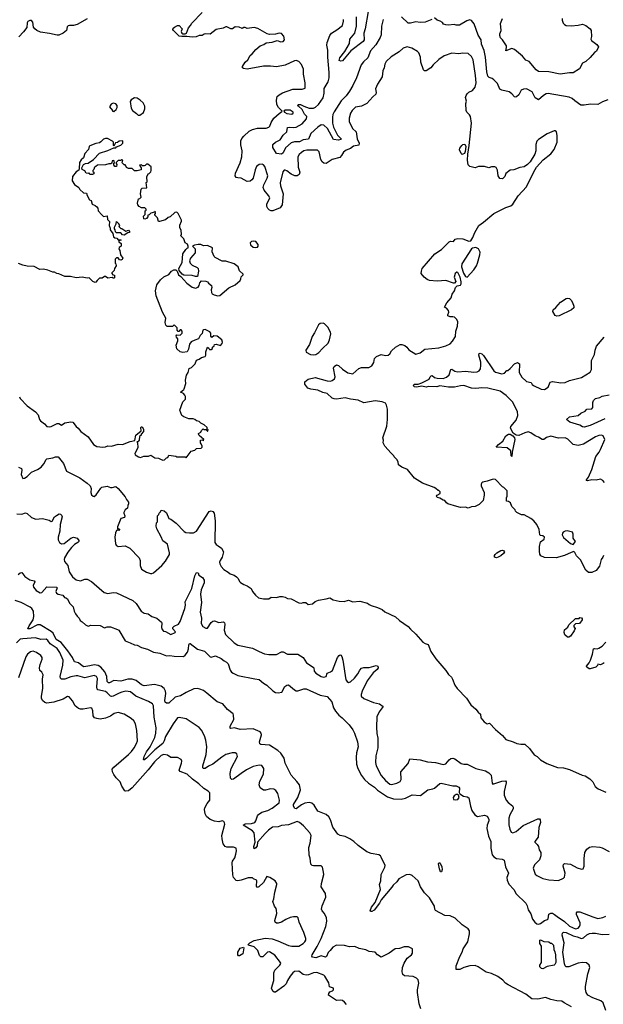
# Model space of a CAD drawing. Extents: x 2206940 to 2356632, y 511582 to 673215.
# Tile 94 of 228: x 2304549 to 2311337, y 547668 to 559131. Entities that reach past the tile are written whole.
import ezdxf

# ---------------------------------------------------------------- set-up
doc = ezdxf.new("R2010")
doc.units = 0

msp = doc.modelspace()

# ---------------------------------------------------------------- linework, layer by layer
at = {"layer": '0CON10XD'}
for points in [[(2307586, 558874), (2307615, 558877), (2307630, 558895), (2307621, 558941), (2307595, 558970), (2307565, 558974), (2307526, 558964), (2307455, 558960), (2307426, 558966), (2307319, 559029), (2307275, 559041), (2307195, 559030), (2307172, 559042), (2307155, 559042), (2307135, 559030), (2307103, 559043), (2307055, 559047), (2307024, 559026), (2307005, 559023), (2306958, 559048), (2306945, 559049), (2306915, 559033), (2306832, 559015), (2306765, 558963), (2306715, 558966), (2306695, 558961), (2306670, 558945), (2306635, 558946), (2306603, 558933), (2306555, 558926), (2306493, 558937), (2306435, 558934), (2306405, 558941), (2306337, 559005), (2306330, 559015), (2306335, 559032), (2306348, 559045), (2306385, 559063), (2306402, 559062), (2306438, 559025), (2306428, 558995), (2306434, 558974), (2306445, 558968), (2306475, 558968), (2306490, 558975), (2306512, 559038), (2306535, 559062), (2306550, 559090), (2306670, 559215)], [(2308603, 559225), (2308567, 559025), (2308552, 558975), (2308555, 558895), (2308545, 558879), (2308400, 558770), (2308305, 558653), (2308285, 558647), (2308263, 558655), (2308273, 558685), (2308331, 558759), (2308383, 558855), (2308387, 558905), (2308445, 558975), (2308468, 559055), (2308465, 559165)], [(2309342, 559135), (2309265, 559102), (2309205, 559100), (2309155, 559107), (2309095, 559089), (2309069, 559091), (2308991, 559165)], [(2311391, 558199), (2311326, 558174), (2311275, 558144), (2311188, 558148), (2311116, 558134), (2311075, 558136), (2311005, 558186), (2310975, 558214), (2310939, 558229), (2310695, 558270), (2310673, 558267), (2310641, 558249), (2310585, 558198), (2310545, 558222), (2310510, 558290), (2310445, 558327), (2310407, 558323), (2310381, 558309), (2310353, 558255), (2310326, 558234), (2310315, 558228), (2310305, 558232), (2310275, 558269), (2310242, 558292), (2310155, 558312), (2310135, 558323), (2310105, 558387), (2310065, 558432), (2310046, 558446), (2310008, 558458), (2309995, 558474), (2309981, 558525), (2309968, 558695), (2309952, 558772), (2309922, 558845), (2309915, 558895), (2309882, 558952), (2309835, 559084), (2309805, 559122), (2309785, 559128), (2309751, 559119), (2309665, 559066), (2309626, 559066), (2309604, 559074), (2309535, 559067), (2309505, 559070), (2309479, 559079), (2309465, 559098), (2309438, 559115), (2309404, 559124), (2309375, 559152)], [(2305335, 559141), (2305218, 559075), (2305175, 559062), (2305126, 559064), (2305112, 559058), (2305101, 559049), (2305093, 559005), (2305055, 558976), (2305005, 558952), (2304985, 558952), (2304895, 558972), (2304792, 558985), (2304748, 559005), (2304723, 559025), (2304709, 559045), (2304702, 559102), (2304685, 559120), (2304665, 559120), (2304645, 559110), (2304637, 559093), (2304630, 559040), (2304592, 558988), (2304539, 558931)], [(2308777, 559133), (2308759, 559055), (2308752, 558955), (2308743, 558925), (2308690, 558840), (2308631, 558769), (2308599, 558685), (2308549, 558641), (2308520, 558605), (2308467, 558455), (2308422, 558365), (2308385, 558299), (2308345, 558245), (2308287, 558185), (2308205, 558059), (2308191, 558029), (2308187, 557995), (2308188, 557925), (2308200, 557880), (2308247, 557785), (2308286, 557745), (2308284, 557735), (2308255, 557728), (2308197, 557737), (2308129, 557865), (2308085, 557904), (2308055, 557906), (2308015, 557880), (2307937, 557805), (2307908, 557742), (2307847, 557733), (2307805, 557710), (2307745, 557709), (2307705, 557698), (2307640, 557640), (2307615, 557580), (2307595, 557565), (2307535, 557573), (2307495, 557643), (2307492, 557678), (2307524, 557705), (2307578, 557732), (2307615, 557785), (2307654, 557825), (2307665, 557876), (2307685, 557880), (2307735, 557874), (2307765, 557879), (2307835, 557918), (2307885, 557975), (2307889, 558005), (2307863, 558033), (2307836, 558086), (2307790, 558125), (2307783, 558135), (2307786, 558145), (2307815, 558145), (2307855, 558123), (2307915, 558102), (2307965, 558101), (2307988, 558112), (2308025, 558145), (2308077, 558223), (2308089, 558275), (2308092, 558328), (2308135, 558406), (2308149, 558455), (2308150, 558515), (2308131, 558695), (2308134, 558775), (2308120, 558835), (2308124, 558866), (2308155, 558948), (2308174, 558975), (2308239, 559011), (2308302, 559065), (2308316, 559115), (2308317, 559135)], [(2310858, 559145), (2310858, 559125), (2310870, 559090), (2310884, 559075), (2310904, 559064), (2310965, 559059), (2311045, 559069), (2311095, 559080), (2311134, 559064), (2311186, 559026), (2311197, 559005), (2311200, 558935), (2311193, 558905), (2311198, 558888), (2311263, 558843), (2311280, 558815), (2311257, 558765), (2311235, 558750), (2311185, 558690), (2311132, 558645), (2311096, 558624), (2311061, 558559), (2310985, 558514), (2310945, 558514), (2310835, 558498), (2310704, 558524), (2310585, 558529), (2310556, 558546), (2310475, 558644), (2310435, 558659), (2310398, 558708), (2310305, 558784), (2310275, 558794), (2310205, 558770), (2310213, 558807), (2310210, 558825), (2310166, 558895), (2310141, 558921), (2310133, 558945), (2310133, 558965), (2310149, 559005), (2310141, 559085), (2310165, 559144)], [(2311338, 552895), (2311332, 552875), (2311313, 552845), (2311292, 552768), (2311255, 552719), (2311204, 552696), (2311165, 552694), (2311133, 552723), (2311072, 552842), (2311025, 552888), (2311005, 552930), (2310995, 552940), (2310965, 552930), (2310887, 552893), (2310788, 552868), (2310655, 552870), (2310611, 552891), (2310600, 552910), (2310593, 552943), (2310593, 552997), (2310606, 553054), (2310648, 553082), (2310652, 553105), (2310635, 553122), (2310605, 553128), (2310598, 553135), (2310590, 553195), (2310563, 553255), (2310528, 553298), (2310494, 553324), (2310415, 553368), (2310385, 553368), (2310330, 553395), (2310315, 553410), (2310310, 553425), (2310273, 553463), (2310256, 553506), (2310235, 553520), (2310210, 553525), (2310210, 553565), (2310220, 553585), (2310220, 553645), (2310180, 553685), (2310164, 553694), (2310085, 553777), (2310055, 553782), (2309985, 553757), (2309935, 553748), (2309925, 553740), (2309918, 553725), (2309918, 553705), (2309950, 553625), (2309953, 553597), (2309938, 553535), (2309894, 553486), (2309845, 553464), (2309805, 553460), (2309765, 553446), (2309735, 553456), (2309675, 553451), (2309635, 553462), (2309528, 553495), (2309512, 553505), (2309495, 553532), (2309475, 553538), (2309435, 553562), (2309405, 553570), (2309398, 553585), (2309404, 553596), (2309440, 553615), (2309440, 553635), (2309425, 553650), (2309415, 553650), (2309390, 553675), (2309370, 553685), (2309234, 553734), (2309142, 553795), (2309058, 553895), (2308995, 553922), (2308955, 553950), (2308950, 553985), (2308935, 554010), (2308905, 554040), (2308902, 554055), (2308868, 554085), (2308796, 554166), (2308778, 554205), (2308782, 554235), (2308774, 554265), (2308821, 554399), (2308828, 554475), (2308827, 554595), (2308816, 554645), (2308805, 554665), (2308765, 554681), (2308685, 554692), (2308550, 554670), (2308485, 554702), (2308398, 554712), (2308335, 554728), (2308235, 554712), (2308205, 554716), (2308185, 554726), (2308125, 554778), (2308075, 554789), (2308015, 554819), (2307935, 554830), (2307902, 554842), (2307866, 554886), (2307867, 554915), (2307905, 554946), (2307985, 554967), (2308125, 554927), (2308165, 554924), (2308185, 554931), (2308209, 554951), (2308218, 554975), (2308198, 555075), (2308208, 555092), (2308235, 555112), (2308257, 555107), (2308302, 555062), (2308365, 555019), (2308422, 555008), (2308495, 555072), (2308525, 555081), (2308608, 555082), (2308645, 555100), (2308668, 555142), (2308676, 555185), (2308699, 555211), (2308755, 555234), (2308805, 555222), (2308835, 555226), (2308855, 555242), (2308875, 555275), (2308920, 555320), (2308975, 555349), (2308995, 555349), (2309027, 555337), (2309050, 555320), (2309075, 555288), (2309155, 555238), (2309205, 555253), (2309263, 555297), (2309425, 555312), (2309506, 555334), (2309555, 555358), (2309583, 555387), (2309616, 555444), (2309623, 555505), (2309641, 555565), (2309646, 555615), (2309635, 555640), (2309605, 555667), (2309585, 555672), (2309555, 555670), (2309530, 555685), (2309528, 555695), (2309540, 555725), (2309536, 555745), (2309515, 555772), (2309490, 555785), (2309517, 555835), (2309568, 555892), (2309581, 555935), (2309606, 555975), (2309616, 556014), (2309638, 556032), (2309675, 556042), (2309684, 556056), (2309685, 556080), (2309672, 556132), (2309645, 556186), (2309635, 556190), (2309615, 556178), (2309603, 556135), (2309622, 556085), (2309608, 556062), (2309593, 556063), (2309506, 556096), (2309405, 556088), (2309315, 556094), (2309287, 556105), (2309252, 556132), (2309220, 556175), (2309221, 556205), (2309232, 556235), (2309378, 556405), (2309455, 556456), (2309545, 556546), (2309558, 556552), (2309595, 556550), (2309615, 556577), (2309646, 556584), (2309705, 556578), (2309774, 556554), (2309795, 556558), (2309820, 556595), (2309842, 556655), (2309891, 556735), (2309945, 556772), (2310065, 556875), (2310124, 556906), (2310205, 556945), (2310261, 556965), (2310286, 556984), (2310348, 557082), (2310445, 557185), (2310529, 557361), (2310560, 557415), (2310639, 557501), (2310725, 557571), (2310765, 557620), (2310800, 557705), (2310801, 557781), (2310794, 557824), (2310778, 557838), (2310765, 557839), (2310685, 557804), (2310584, 557735), (2310564, 557715), (2310553, 557677), (2310552, 557605), (2310540, 557565), (2310486, 557475), (2310454, 557446), (2310415, 557418), (2310365, 557411), (2310295, 557384), (2310252, 557378), (2310205, 557342), (2310193, 557305), (2310165, 557280), (2310135, 557282), (2310114, 557314), (2310105, 557380), (2310089, 557409), (2310077, 557417), (2310035, 557418), (2310005, 557408), (2309955, 557421), (2309885, 557422), (2309845, 557408), (2309785, 557422), (2309765, 557442), (2309759, 557495), (2309761, 557565), (2309777, 557667), (2309805, 557925), (2309791, 558005), (2309782, 558022), (2309750, 558055), (2309742, 558075), (2309739, 558155), (2309746, 558184), (2309736, 558225), (2309742, 558248), (2309755, 558266), (2309774, 558286), (2309815, 558308), (2309845, 558344), (2309859, 558395), (2309852, 558482), (2309823, 558665), (2309805, 558701), (2309765, 558737), (2309705, 558743), (2309655, 558734), (2309575, 558740), (2309485, 558711), (2309425, 558669), (2309359, 558605), (2309330, 558570), (2309275, 558537), (2309256, 558536), (2309245, 558548), (2309215, 558635), (2309209, 558695), (2309191, 558745), (2309175, 558761), (2309109, 558799), (2309055, 558814), (2309009, 558801), (2308962, 558758), (2308871, 558699), (2308811, 558645), (2308795, 558612), (2308790, 558570), (2308774, 558535), (2308766, 558465), (2308709, 558381), (2308686, 558325), (2308696, 558285), (2308693, 558265), (2308656, 558234), (2308588, 558155), (2308525, 558124), (2308455, 558113), (2308417, 558075), (2308397, 558043), (2308381, 557985), (2308382, 557945), (2308421, 557865), (2308464, 557824), (2308475, 557745), (2308498, 557695), (2308495, 557671), (2308433, 557657), (2308395, 557631), (2308345, 557612), (2308315, 557587), (2308292, 557548), (2308272, 557528), (2308185, 557502), (2308115, 557456), (2308085, 557459), (2308065, 557475), (2308050, 557505), (2308031, 557591), (2308013, 557613), (2307888, 557612), (2307855, 557603), (2307826, 557585), (2307798, 557562), (2307784, 557535), (2307786, 557415), (2307808, 557355), (2307800, 557330), (2307776, 557314), (2307748, 557315), (2307705, 557333), (2307655, 557373), (2307635, 557381), (2307625, 557378), (2307611, 557359), (2307577, 557233), (2307582, 557195), (2307615, 557105), (2307603, 556975), (2307580, 556940), (2307495, 556906), (2307475, 556905), (2307454, 556914), (2307434, 556934), (2307423, 556955), (2307425, 556985), (2307457, 557057), (2307442, 557085), (2307394, 557145), (2307382, 557178), (2307390, 557210), (2307428, 557285), (2307433, 557315), (2307400, 557420), (2307385, 557440), (2307368, 557448), (2307335, 557446), (2307305, 557421), (2307287, 557385), (2307264, 557286), (2307248, 557265), (2307229, 557251), (2307195, 557246), (2307125, 557285), (2307085, 557288), (2307065, 557295), (2307055, 557315), (2307057, 557345), (2307115, 557465), (2307134, 557535), (2307137, 557605), (2307121, 557675), (2307120, 557720), (2307133, 557747), (2307156, 557774), (2307218, 557832), (2307255, 557854), (2307315, 557868), (2307415, 557870), (2307445, 557879), (2307457, 557893), (2307472, 557935), (2307504, 557986), (2307565, 558039), (2307599, 558061), (2307602, 558065), (2307558, 558108), (2307539, 558145), (2307535, 558195), (2307545, 558235), (2307565, 558255), (2307605, 558279), (2307725, 558322), (2307836, 558324), (2307870, 558335), (2307869, 558395), (2307851, 558495), (2307849, 558555), (2307825, 558610), (2307795, 558643), (2307766, 558656), (2307745, 558653), (2307635, 558602), (2307537, 558583), (2307465, 558591), (2307385, 558588), (2307195, 558556), (2307152, 558562), (2307141, 558571), (2307140, 558585), (2307171, 558635), (2307201, 558665), (2307229, 558715), (2307254, 558735), (2307296, 558784), (2307344, 558826), (2307388, 558842), (2307415, 558862), (2307485, 558871), (2307545, 558890), (2307586, 558874)], [(2305645, 558062), (2305672, 558085), (2305683, 558107), (2305683, 558133), (2305665, 558150), (2305635, 558158), (2305614, 558146), (2305593, 558115), (2305630, 558075), (2305630, 558065), (2305645, 558062)], [(2305945, 558020), (2305988, 558052), (2306003, 558095), (2306003, 558125), (2305985, 558162), (2305950, 558195), (2305915, 558216), (2305885, 558220), (2305845, 558198), (2305833, 558177), (2305845, 558100), (2305860, 558075), (2305909, 558039), (2305925, 558020), (2305945, 558020)], [(2307715, 558032), (2307728, 558042), (2307728, 558055), (2307695, 558078), (2307635, 558076), (2307620, 558065), (2307627, 558055), (2307655, 558039), (2307715, 558032)], [(2306545, 555380), (2306522, 555355), (2306513, 555295), (2306495, 555263), (2306445, 555258), (2306415, 555264), (2306375, 555298), (2306367, 555343), (2306387, 555393), (2306388, 555415), (2306372, 555435), (2306368, 555452), (2306378, 555462), (2306415, 555460), (2306438, 555482), (2306440, 555505), (2306425, 555520), (2306415, 555520), (2306398, 555502), (2306392, 555502), (2306380, 555515), (2306380, 555545), (2306345, 555580), (2306325, 555560), (2306265, 555560), (2306250, 555575), (2306242, 555605), (2306248, 555655), (2306210, 555725), (2306137, 555915), (2306130, 555975), (2306144, 556045), (2306188, 556102), (2306224, 556136), (2306282, 556165), (2306315, 556202), (2306343, 556217), (2306365, 556220), (2306380, 556205), (2306395, 556160), (2306423, 556143), (2306494, 556065), (2306555, 556017), (2306595, 556007), (2306625, 556018), (2306638, 556035), (2306643, 556067), (2306665, 556090), (2306715, 556087), (2306735, 556078), (2306745, 556062), (2306780, 556035), (2306783, 556015), (2306774, 555985), (2306779, 555955), (2306788, 555938), (2306809, 555929), (2306855, 555916), (2306875, 555921), (2306981, 556009), (2307056, 556044), (2307112, 556095), (2307122, 556115), (2307123, 556137), (2307148, 556162), (2307148, 556168), (2307107, 556207), (2307090, 556255), (2307045, 556290), (2306945, 556318), (2306905, 556318), (2306822, 556362), (2306810, 556375), (2306788, 556428), (2306790, 556475), (2306732, 556502), (2306685, 556498), (2306655, 556512), (2306625, 556512), (2306583, 556507), (2306560, 556495), (2306590, 556465), (2306588, 556415), (2306534, 556356), (2306523, 556325), (2306533, 556295), (2306554, 556274), (2306612, 556245), (2306624, 556234), (2306630, 556205), (2306618, 556142), (2306595, 556140), (2306554, 556154), (2306457, 556157), (2306437, 556167), (2306402, 556212), (2306400, 556235), (2306440, 556305), (2306448, 556405), (2306480, 556455), (2306495, 556470), (2306510, 556475), (2306510, 556495), (2306499, 556519), (2306472, 556535), (2306458, 556578), (2306423, 556613), (2306430, 556635), (2306427, 556675), (2306412, 556712), (2306411, 556739), (2306430, 556785), (2306429, 556799), (2306390, 556875), (2306375, 556890), (2306352, 556888), (2306300, 556835), (2306275, 556830), (2306245, 556802), (2306175, 556780), (2306163, 556783), (2306150, 556825), (2306120, 556855), (2306120, 556865), (2306130, 556875), (2306125, 556900), (2306115, 556890), (2306075, 556880), (2306055, 556860), (2306040, 556855), (2306040, 556835), (2306025, 556818), (2306005, 556810), (2305993, 556813), (2305988, 556842), (2306010, 556865), (2306010, 556905), (2306020, 556915), (2306020, 556925), (2306005, 556940), (2305965, 556940), (2305940, 556955), (2305922, 556975), (2305918, 556995), (2305930, 557045), (2305945, 557050), (2305960, 557065), (2305952, 557105), (2305963, 557157), (2305975, 557170), (2306027, 557173), (2306020, 557235), (2306030, 557245), (2306028, 557302), (2306042, 557338), (2306055, 557340), (2306075, 557360), (2306078, 557375), (2306077, 557417), (2306038, 557448), (2306025, 557450), (2306008, 557432), (2305995, 557428), (2305978, 557428), (2305965, 557440), (2305942, 557438), (2305962, 557405), (2305960, 557385), (2305915, 557370), (2305885, 557370), (2305857, 557397), (2305815, 557400), (2305792, 557412), (2305785, 557430), (2305775, 557440), (2305762, 557442), (2305740, 557465), (2305750, 557495), (2305735, 557500), (2305725, 557490), (2305695, 557490), (2305672, 557468), (2305670, 557455), (2305678, 557445), (2305675, 557420), (2305655, 557422), (2305643, 557443), (2305640, 557455), (2305650, 557465), (2305645, 557490), (2305624, 557486), (2305620, 557465), (2305607, 557453), (2305585, 557452), (2305545, 557440), (2305453, 557437), (2305435, 557420), (2305420, 557415), (2305412, 557388), (2305400, 557375), (2305400, 557365), (2305410, 557355), (2305410, 557335), (2305395, 557328), (2305365, 557330), (2305355, 557350), (2305348, 557342), (2305323, 557343), (2305305, 557370), (2305277, 557387), (2305272, 557405), (2305290, 557445), (2305315, 557458), (2305345, 557460), (2305408, 557502), (2305475, 557578), (2305572, 557608), (2305645, 557640), (2305665, 557640), (2305675, 557650), (2305725, 557670), (2305750, 557695), (2305750, 557715), (2305745, 557720), (2305705, 557718), (2305685, 557700), (2305663, 557697), (2305645, 557660), (2305640, 557665), (2305638, 557705), (2305628, 557715), (2305568, 557748), (2305545, 557749), (2305525, 557740), (2305492, 557708), (2305475, 557699), (2305435, 557691), (2305366, 557664), (2305358, 557655), (2305349, 557621), (2305305, 557572), (2305289, 557521), (2305262, 557498), (2305245, 557470), (2305242, 557395), (2305235, 557380), (2305205, 557358), (2305162, 557305), (2305160, 557255), (2305185, 557212), (2305236, 557176), (2305248, 557155), (2305290, 557115), (2305325, 557110), (2305333, 557083), (2305362, 557035), (2305380, 557025), (2305392, 556985), (2305428, 556968), (2305444, 556954), (2305457, 556935), (2305462, 556905), (2305505, 556860), (2305525, 556840), (2305567, 556847), (2305570, 556805), (2305592, 556782), (2305588, 556735), (2305602, 556705), (2305602, 556685), (2305632, 556642), (2305640, 556605), (2305655, 556590), (2305678, 556588), (2305695, 556570), (2305725, 556570), (2305730, 556565), (2305700, 556555), (2305700, 556545), (2305730, 556525), (2305728, 556495), (2305705, 556480), (2305702, 556465), (2305712, 556445), (2305723, 556393), (2305748, 556355), (2305739, 556341), (2305725, 556332), (2305710, 556335), (2305695, 556360), (2305675, 556360), (2305660, 556345), (2305660, 556295), (2305667, 556287), (2305670, 556265), (2305650, 556235), (2305648, 556212), (2305620, 556185), (2305620, 556175), (2305632, 556162), (2305650, 556155), (2305650, 556125), (2305645, 556120), (2305635, 556120), (2305625, 556130), (2305575, 556122), (2305545, 556140), (2305535, 556140), (2305507, 556123), (2305475, 556120), (2305448, 556095), (2305436, 556074), (2305425, 556072), (2305398, 556085), (2305356, 556126), (2305335, 556123), (2305275, 556133), (2305205, 556126), (2305141, 556141), (2305075, 556143), (2305005, 556172), (2304980, 556175), (2304955, 556192), (2304935, 556193), (2304875, 556216), (2304825, 556228), (2304782, 556222), (2304716, 556256), (2304635, 556261), (2304585, 556272), (2304534, 556294)], [(2309695, 557562), (2309682, 557572), (2309666, 557616), (2309670, 557635), (2309692, 557665), (2309705, 557678), (2309725, 557681), (2309738, 557655), (2309729, 557595), (2309721, 557575), (2309705, 557564), (2309695, 557562)], [(2305765, 556622), (2305745, 556628), (2305725, 556650), (2305675, 556650), (2305662, 556662), (2305660, 556685), (2305650, 556695), (2305650, 556715), (2305670, 556755), (2305675, 556780), (2305700, 556755), (2305700, 556745), (2305710, 556735), (2305700, 556725), (2305725, 556700), (2305735, 556700), (2305785, 556670), (2305815, 556680), (2305827, 556667), (2305827, 556653), (2305805, 556650), (2305765, 556622)], [(2307295, 556478), (2307315, 556482), (2307322, 556495), (2307322, 556515), (2307295, 556547), (2307267, 556553), (2307245, 556548), (2307228, 556535), (2307235, 556510), (2307263, 556483), (2307295, 556478)], [(2309755, 556132), (2309833, 556217), (2309864, 556265), (2309875, 556295), (2309902, 556395), (2309904, 556424), (2309885, 556463), (2309855, 556480), (2309815, 556472), (2309805, 556462), (2309692, 556288), (2309688, 556252), (2309712, 556182), (2309735, 556141), (2309755, 556132)], [(2310795, 555680), (2310779, 555689), (2310749, 555735), (2310752, 555755), (2310785, 555780), (2310838, 555842), (2310906, 555884), (2310925, 555889), (2310945, 555885), (2310965, 555867), (2310979, 555839), (2310995, 555795), (2310993, 555775), (2310968, 555752), (2310825, 555684), (2310795, 555680)], [(2307965, 555229), (2307995, 555234), (2308030, 555255), (2308069, 555305), (2308135, 555367), (2308152, 555405), (2308166, 555475), (2308163, 555495), (2308132, 555552), (2308095, 555592), (2308079, 555599), (2308045, 555593), (2308025, 555578), (2307978, 555485), (2307949, 555441), (2307920, 555350), (2307877, 555285), (2307882, 555262), (2307932, 555232), (2307965, 555229)], [(2304545, 554740), (2304555, 554720), (2304637, 554637), (2304732, 554565), (2304765, 554530), (2304778, 554478), (2304791, 554461), (2304836, 554426), (2304864, 554394), (2304895, 554390), (2304915, 554394), (2304985, 554429), (2305005, 554429), (2305035, 554411), (2305075, 554436), (2305145, 554450), (2305166, 554445), (2305207, 554395), (2305230, 554375), (2305260, 554335), (2305346, 554275), (2305408, 554185), (2305445, 554163), (2305515, 554153), (2305545, 554158), (2305575, 554170), (2305617, 554167), (2305695, 554190), (2305745, 554187), (2305835, 554220), (2305888, 554232), (2305900, 554295), (2305960, 554345), (2305958, 554382), (2305965, 554390), (2305975, 554390), (2305988, 554365), (2305990, 554335), (2305960, 554305), (2305960, 554295), (2305943, 554277), (2305940, 554235), (2305925, 554220), (2305910, 554215), (2305918, 554208), (2305922, 554145), (2305888, 554082), (2305890, 554065), (2305930, 554040), (2305955, 554033), (2305992, 554048), (2306045, 554049), (2306075, 554062), (2306122, 554032), (2306165, 554028), (2306185, 554013), (2306215, 554004), (2306234, 554006), (2306255, 554030), (2306270, 554035), (2306285, 554060), (2306365, 554050), (2306375, 554040), (2306475, 554040), (2306485, 554030), (2306543, 554107), (2306585, 554120), (2306605, 554140), (2306658, 554142), (2306670, 554155), (2306670, 554165), (2306660, 554195), (2306650, 554205), (2306650, 554235), (2306675, 554240), (2306685, 554230), (2306690, 554245), (2306635, 554292), (2306628, 554305), (2306630, 554315), (2306655, 554330), (2306665, 554350), (2306683, 554367), (2306695, 554360), (2306715, 554360), (2306732, 554342), (2306738, 554342), (2306740, 554355), (2306730, 554365), (2306730, 554385), (2306696, 554416), (2306655, 554432), (2306635, 554452), (2306605, 554462), (2306585, 554478), (2306565, 554483), (2306515, 554483), (2306456, 554506), (2306434, 554524), (2306412, 554585), (2306446, 554684), (2306476, 554715), (2306476, 554744), (2306471, 554761), (2306455, 554778), (2306420, 554795), (2306456, 554824), (2306462, 554835), (2306480, 554895), (2306477, 554935), (2306487, 554993), (2306507, 555025), (2306521, 555069), (2306548, 555082), (2306575, 555108), (2306590, 555125), (2306605, 555167), (2306635, 555178), (2306665, 555200), (2306705, 555208), (2306713, 555225), (2306714, 555266), (2306732, 555318), (2306748, 555308), (2306755, 555290), (2306777, 555293), (2306790, 555305), (2306792, 555318), (2306810, 555335), (2306815, 555350), (2306835, 555352), (2306885, 555338), (2306905, 555360), (2306908, 555375), (2306898, 555405), (2306845, 555448), (2306805, 555450), (2306785, 555430), (2306770, 555445), (2306772, 555482), (2306759, 555499), (2306705, 555523), (2306685, 555522), (2306678, 555515), (2306671, 555479), (2306648, 555455), (2306628, 555415), (2306585, 555402), (2306545, 555380)], [(2311352, 553742), (2311333, 553765), (2311305, 553780), (2311255, 553771), (2311204, 553776), (2311155, 553764), (2311142, 553765), (2311140, 553775), (2311164, 553806), (2311204, 553895), (2311252, 554045), (2311290, 554095), (2311304, 554126), (2311356, 554245), (2311337, 554285), (2311316, 554296), (2311285, 554292), (2311245, 554276), (2311105, 554189), (2311045, 554175), (2310985, 554185), (2310925, 554249), (2310895, 554263), (2310815, 554261), (2310725, 554284), (2310675, 554266), (2310645, 554244), (2310625, 554243), (2310585, 554270), (2310545, 554286), (2310495, 554322), (2310465, 554332), (2310425, 554323), (2310355, 554289), (2310323, 554293), (2310289, 554319), (2310258, 554375), (2310263, 554395), (2310322, 554468), (2310342, 554525), (2310339, 554569), (2310281, 554681), (2310206, 554755), (2310139, 554805), (2309995, 554841), (2309926, 554844), (2309854, 554836), (2309803, 554843), (2309715, 554872), (2309675, 554869), (2309605, 554851), (2309535, 554851), (2309435, 554868), (2309402, 554858), (2309305, 554860), (2309275, 554852), (2309225, 554864), (2309165, 554852), (2309138, 554855), (2309131, 554875), (2309141, 554889), (2309185, 554887), (2309227, 554903), (2309310, 554945), (2309322, 554975), (2309335, 554986), (2309345, 554987), (2309375, 554967), (2309405, 554959), (2309475, 554955), (2309512, 554968), (2309544, 554996), (2309565, 555060), (2309575, 555062), (2309610, 555040), (2309645, 555030), (2309735, 555038), (2309833, 555027), (2309868, 555032), (2309894, 555045), (2309909, 555065), (2309913, 555107), (2309911, 555145), (2309888, 555225), (2309892, 555245), (2309905, 555250), (2309925, 555242), (2309945, 555222), (2310063, 555045), (2310085, 555029), (2310155, 555010), (2310187, 555015), (2310214, 555046), (2310225, 555048), (2310255, 555069), (2310305, 555123), (2310339, 555139), (2310362, 555125), (2310358, 555025), (2310388, 554968), (2310445, 554919), (2310498, 554908), (2310508, 554885), (2310525, 554871), (2310615, 554828), (2310653, 554827), (2310695, 554854), (2310718, 554912), (2310748, 554918), (2310845, 554903), (2310895, 554907), (2310945, 554930), (2311084, 554966), (2311185, 555028), (2311201, 555059), (2311198, 555165), (2311235, 555232), (2311241, 555285), (2311259, 555331), (2311348, 555435)], [(2311355, 554484), (2311185, 554407), (2311115, 554387), (2311095, 554392), (2311065, 554411), (2310948, 554445), (2310910, 554475), (2310944, 554506), (2311045, 554524), (2311075, 554550), (2311125, 554574), (2311145, 554598), (2311205, 554600), (2311216, 554615), (2311216, 554675), (2311224, 554696), (2311248, 554722), (2311295, 554732), (2311325, 554747), (2311405, 554763)], [(2310275, 554044), (2310264, 554055), (2310261, 554111), (2310218, 554148), (2310090, 554155), (2310118, 554185), (2310167, 554223), (2310205, 554286), (2310235, 554307), (2310252, 554305), (2310286, 554286), (2310304, 554265), (2310309, 554245), (2310276, 554095), (2310275, 554044)], [(2304535, 553920), (2304568, 553905), (2304573, 553885), (2304567, 553837), (2304585, 553790), (2304605, 553792), (2304637, 553813), (2304686, 553864), (2304756, 553895), (2304797, 553923), (2304830, 553960), (2304855, 554010), (2304865, 554019), (2304935, 554029), (2304967, 554043), (2304995, 554040), (2305060, 553965), (2305093, 553875), (2305247, 553797), (2305335, 553736), (2305370, 553705), (2305381, 553675), (2305376, 553625), (2305385, 553598), (2305403, 553583), (2305415, 553582), (2305439, 553601), (2305491, 553679), (2305505, 553690), (2305565, 553702), (2305605, 553686), (2305625, 553684), (2305665, 553696), (2305693, 553675), (2305777, 553577), (2305790, 553545), (2305813, 553515), (2305815, 553495), (2305805, 553475), (2305802, 553445), (2305775, 553424), (2305759, 553395), (2305758, 553385), (2305772, 553355), (2305769, 553335), (2305726, 553324), (2305685, 553228), (2305685, 553200), (2305705, 553206), (2305709, 553195), (2305700, 553185), (2305685, 553190), (2305675, 553183), (2305662, 553158), (2305656, 553106), (2305664, 553034), (2305672, 553015), (2305695, 552998), (2305775, 553005), (2305828, 552978), (2305939, 552865), (2305949, 552835), (2305950, 552775), (2305966, 552736), (2306025, 552700), (2306070, 552685), (2306085, 552683), (2306105, 552693), (2306200, 552775), (2306244, 552826), (2306292, 552905), (2306292, 552925), (2306266, 553025), (2306214, 553065), (2306195, 553112), (2306144, 553204), (2306137, 553233), (2306140, 553275), (2306150, 553285), (2306150, 553355), (2306168, 553372), (2306172, 553388), (2306188, 553402), (2306195, 553420), (2306230, 553415), (2306255, 553390), (2306282, 553325), (2306305, 553317), (2306369, 553269), (2306462, 553172), (2306482, 553162), (2306525, 553156), (2306572, 553158), (2306606, 553175), (2306753, 553405), (2306775, 553413), (2306795, 553406), (2306812, 553385), (2306823, 553295), (2306820, 553045), (2306833, 553023), (2306857, 553005), (2306897, 552977), (2306918, 552935), (2306905, 552875), (2306879, 552835), (2306872, 552815), (2306876, 552795), (2306894, 552765), (2306925, 552730), (2306975, 552698), (2306995, 552678), (2307044, 552664), (2307070, 552645), (2307090, 552625), (2307105, 552590), (2307117, 552577), (2307154, 552554), (2307195, 552541), (2307240, 552510), (2307256, 552476), (2307292, 552432), (2307325, 552402), (2307385, 552390), (2307445, 552390), (2307475, 552410), (2307535, 552403), (2307575, 552417), (2307605, 552417), (2307635, 552410), (2307665, 552393), (2307707, 552387), (2307795, 552343), (2307825, 552340), (2307845, 552348), (2307876, 552346), (2307905, 552322), (2307955, 552330), (2307985, 552358), (2308025, 552372), (2308113, 552387), (2308155, 552402), (2308195, 552378), (2308265, 552361), (2308323, 552357), (2308375, 552373), (2308425, 552353), (2308505, 552363), (2308595, 552340), (2308615, 552323), (2308635, 552310), (2308709, 552289), (2308764, 552264), (2308797, 552237), (2308919, 552179), (2308967, 552137), (2309069, 552065), (2309095, 552034), (2309158, 551978), (2309239, 551885), (2309265, 551868), (2309298, 551858), (2309330, 551775), (2309390, 551690), (2309505, 551553), (2309536, 551506), (2309570, 551475), (2309583, 551455), (2309610, 551385), (2309638, 551345), (2309745, 551232), (2309798, 551155), (2309856, 551106), (2309881, 551071), (2309908, 551048), (2309912, 551005), (2309952, 550955), (2309985, 550932), (2310015, 550940), (2310085, 550867), (2310165, 550798), (2310205, 550753), (2310290, 550725), (2310330, 550705), (2310376, 550696), (2310425, 550697), (2310478, 550645), (2310534, 550574), (2310568, 550555), (2310606, 550516), (2310682, 550472), (2310804, 550424), (2310875, 550420), (2310945, 550402), (2311090, 550335), (2311125, 550328), (2311180, 550295), (2311215, 550260), (2311242, 550205), (2311277, 550177), (2311365, 550138)], [(2304515, 553379), (2304574, 553376), (2304615, 553390), (2304635, 553382), (2304684, 553334), (2304735, 553318), (2304815, 553323), (2304890, 553305), (2304915, 553288), (2304925, 553292), (2304955, 553344), (2304975, 553359), (2305007, 553377), (2305024, 553374), (2305035, 553364), (2305043, 553345), (2305020, 553255), (2305014, 553175), (2304998, 553105), (2304998, 553075), (2305013, 553043), (2305035, 553029), (2305065, 553032), (2305145, 553094), (2305175, 553106), (2305216, 553096), (2305238, 553068), (2305236, 553055), (2305226, 553045), (2305188, 553022), (2305153, 552987), (2305109, 552931), (2305070, 552865), (2305066, 552845), (2305069, 552825), (2305110, 552775), (2305124, 552704), (2305164, 552644), (2305205, 552611), (2305255, 552599), (2305306, 552616), (2305335, 552616), (2305385, 552592), (2305415, 552565), (2305533, 552463), (2305575, 552452), (2305637, 552463), (2305675, 552458), (2305865, 552371), (2305905, 552334), (2305960, 552245), (2305995, 552221), (2306044, 552214), (2306085, 552182), (2306142, 552165), (2306198, 552118), (2306203, 552105), (2306199, 552055), (2306205, 552032), (2306223, 552013), (2306245, 552008), (2306305, 551974), (2306357, 551995), (2306359, 552005), (2306331, 552041), (2306329, 552055), (2306345, 552071), (2306395, 552094), (2306414, 552125), (2306469, 552275), (2306477, 552315), (2306472, 552355), (2306551, 552509), (2306585, 552658), (2306605, 552697), (2306623, 552693), (2306633, 552663), (2306675, 552639), (2306696, 552606), (2306693, 552575), (2306658, 552495), (2306650, 552445), (2306662, 552345), (2306649, 552235), (2306663, 552165), (2306660, 552100), (2306678, 552065), (2306715, 552046), (2306735, 552048), (2306776, 552114), (2306795, 552129), (2306815, 552131), (2306865, 552113), (2306920, 552120), (2306930, 552110), (2306934, 552095), (2306927, 552025), (2306944, 551975), (2307045, 551877), (2307085, 551851), (2307255, 551816), (2307335, 551776), (2307395, 551749), (2307445, 551739), (2307535, 551740), (2307595, 551772), (2307612, 551772), (2307665, 551746), (2307785, 551744), (2307847, 551707), (2307885, 551644), (2307963, 551595), (2307970, 551585), (2307972, 551545), (2307994, 551524), (2308055, 551483), (2308085, 551476), (2308115, 551486), (2308126, 551525), (2308165, 551538), (2308187, 551555), (2308245, 551705), (2308265, 551731), (2308275, 551737), (2308285, 551733), (2308295, 551718), (2308306, 551675), (2308344, 551444), (2308356, 551425), (2308375, 551416), (2308395, 551424), (2308443, 551465), (2308481, 551515), (2308505, 551560), (2308525, 551580), (2308551, 551589), (2308612, 551588), (2308695, 551612), (2308713, 551605), (2308720, 551585), (2308706, 551565), (2308662, 551528), (2308592, 551435), (2308531, 551315), (2308520, 551275), (2308521, 551255), (2308550, 551230), (2308663, 551183), (2308732, 551165), (2308777, 551135), (2308731, 551075), (2308704, 551015), (2308698, 550895), (2308702, 550822), (2308714, 550765), (2308713, 550655), (2308690, 550560), (2308689, 550485), (2308696, 550445), (2308752, 550332), (2308805, 550275), (2308855, 550233), (2308875, 550229), (2308935, 550241), (2308975, 550262), (2308986, 550286), (2308982, 550375), (2309067, 550473), (2309085, 550526), (2309205, 550514), (2309292, 550492), (2309385, 550483), (2309475, 550460), (2309505, 550469), (2309545, 550514), (2309565, 550529), (2309585, 550534), (2309610, 550525), (2309685, 550471), (2309715, 550465), (2309755, 550465), (2309853, 550413), (2309965, 550387), (2310005, 550365), (2310031, 550335), (2310044, 550244), (2310051, 550231), (2310155, 550268), (2310199, 550269), (2310207, 550257), (2310207, 550245), (2310183, 550147)], [(2310985, 553020), (2311012, 553055), (2310988, 553095), (2310987, 553143), (2310977, 553165), (2310915, 553179), (2310895, 553177), (2310872, 553165), (2310862, 553155), (2310858, 553135), (2310875, 553102), (2310955, 553032), (2310985, 553020)], [(2310095, 552868), (2310072, 552872), (2310070, 552895), (2310078, 552905), (2310098, 552925), (2310145, 552952), (2310165, 552957), (2310179, 552949), (2310187, 552935), (2310178, 552915), (2310145, 552888), (2310115, 552873), (2310095, 552868)], [(2304529, 552671), (2304555, 552693), (2304575, 552697), (2304610, 552650), (2304665, 552609), (2304718, 552598), (2304723, 552585), (2304707, 552545), (2304711, 552525), (2304740, 552485), (2304785, 552457), (2304805, 552463), (2304865, 552528), (2304975, 552523), (2304983, 552515), (2304970, 552475), (2304978, 552455), (2304995, 552443), (2305051, 552431), (2305070, 552405), (2305085, 552402), (2305105, 552388), (2305127, 552337), (2305172, 552295), (2305182, 552245), (2305198, 552215), (2305217, 552187), (2305242, 552165), (2305252, 552135), (2305275, 552120)], [(2310968, 547638), (2310882, 547685), (2310856, 547706), (2310795, 547708), (2310725, 547723), (2310664, 547746), (2310575, 547730), (2310505, 547731), (2310435, 547788), (2310230, 547895), (2310200, 547915), (2310168, 547948), (2310111, 547991), (2310036, 548026), (2309973, 548043), (2309881, 548105), (2309845, 548120), (2309785, 548118), (2309715, 548098), (2309667, 548073), (2309625, 548072), (2309626, 548115), (2309668, 548225), (2309696, 548275), (2309707, 548315), (2309763, 548397), (2309782, 548488), (2309780, 548525), (2309765, 548547), (2309697, 548595), (2309615, 548670), (2309555, 548699), (2309494, 548704), (2309385, 548762), (2309377, 548775), (2309372, 548812), (2309338, 548868), (2309317, 548907), (2309258, 548965), (2309212, 549035), (2309182, 549105), (2309115, 549169), (2309085, 549179), (2309045, 549177), (2308960, 549130), (2308934, 549095), (2308893, 549057), (2308879, 549031), (2308755, 548885), (2308735, 548846), (2308671, 548765), (2308645, 548748), (2308629, 548749), (2308624, 548755), (2308641, 548799), (2308682, 548855), (2308744, 549005), (2308734, 549065), (2308751, 549105), (2308752, 549178), (2308794, 549265), (2308798, 549285), (2308755, 549380), (2308745, 549395), (2308725, 549408), (2308635, 549425), (2308585, 549445), (2308485, 549518), (2308437, 549565), (2308390, 549595), (2308335, 549622), (2308277, 549635), (2308251, 549651), (2308191, 549731), (2308165, 549815), (2308145, 549852), (2308115, 549878), (2308018, 549918), (2307975, 549985), (2307945, 550011), (2307915, 550019), (2307865, 550010), (2307828, 549992), (2307765, 549945), (2307749, 549949), (2307734, 549975), (2307734, 549996), (2307783, 550075), (2307816, 550165), (2307805, 550225), (2307772, 550262), (2307705, 550335), (2307637, 550477), (2307623, 550535), (2307585, 550592), (2307552, 550622), (2307455, 550685), (2307353, 550693), (2307341, 550701), (2307339, 550725), (2307362, 550805), (2307358, 550825), (2307345, 550842), (2307265, 550875), (2307115, 550869), (2307047, 550887), (2307005, 550880), (2306998, 550885), (2306996, 550905), (2307038, 550985), (2307037, 551033), (2307030, 551050), (2306965, 551101), (2306912, 551165), (2306845, 551189), (2306725, 551291), (2306685, 551320), (2306645, 551337), (2306615, 551343), (2306575, 551340), (2306485, 551300), (2306421, 551259), (2306356, 551245), (2306285, 551176), (2306255, 551173), (2306239, 551185), (2306235, 551205), (2306247, 551285), (2306243, 551315), (2306228, 551345), (2306195, 551372), (2306115, 551391), (2305995, 551375), (2305965, 551389), (2305905, 551438), (2305855, 551455), (2305805, 551452), (2305725, 551430), (2305645, 551438), (2305595, 551409), (2305580, 551410), (2305565, 551425), (2305562, 551485), (2305539, 551539), (2305492, 551592), (2305462, 551612), (2305415, 551622), (2305365, 551607), (2305295, 551599), (2305275, 551609), (2305231, 551645), (2305185, 551656), (2305164, 551705), (2305109, 551785), (2305032, 551882), (2304974, 551915), (2304938, 551988), (2304915, 552009), (2304785, 552085), (2304755, 552087), (2304665, 552041), (2304645, 552040), (2304657, 552075), (2304705, 552145), (2304714, 552185), (2304708, 552245), (2304690, 552275), (2304672, 552292), (2304565, 552346), (2304495, 552368)], [(2310922, 551942), (2310891, 551971), (2310883, 551997), (2310885, 552028), (2310923, 552057), (2310935, 552088), (2311015, 552158), (2311055, 552160), (2311065, 552170), (2311085, 552168), (2311092, 552155), (2311090, 552145), (2311063, 552107), (2311055, 552100), (2311015, 552098), (2310993, 552077), (2310993, 552063), (2311008, 552045), (2311000, 552015), (2310956, 551954), (2310935, 551942), (2310922, 551942)], [(2305275, 552120), (2305315, 552087), (2305345, 552072), (2305375, 552082), (2305485, 552080), (2305535, 552052), (2305565, 552062), (2305605, 552063), (2305685, 552033), (2305703, 552023), (2305775, 551898), (2305835, 551878), (2305885, 551852), (2305915, 551850), (2305965, 551822), (2306035, 551804), (2306105, 551766), (2306178, 551755), (2306255, 551727), (2306295, 551731), (2306345, 551722), (2306455, 551719), (2306475, 551732), (2306502, 551768), (2306512, 551805), (2306516, 551854), (2306523, 551867), (2306532, 551868), (2306615, 551802), (2306699, 551779), (2306764, 551714), (2306775, 551711), (2306825, 551724), (2306894, 551694), (2306927, 551667), (2306955, 551651), (2306972, 551632), (2306997, 551557), (2307014, 551534), (2307032, 551522), (2307085, 551495), (2307284, 551456), (2307335, 551451), (2307385, 551408), (2307422, 551385), (2307495, 551316), (2307525, 551300), (2307555, 551294), (2307596, 551304), (2307631, 551369), (2307655, 551384), (2307675, 551389), (2307745, 551328), (2307765, 551318), (2307785, 551318), (2307855, 551340), (2307881, 551341), (2308045, 551269), (2308125, 551251), (2308181, 551191), (2308199, 551119), (2308221, 551081), (2308261, 551035), (2308301, 551005), (2308380, 550920), (2308423, 550865), (2308444, 550825), (2308478, 550725), (2308485, 550665), (2308466, 550595), (2308464, 550545), (2308467, 550465), (2308481, 550415), (2308525, 550331), (2308559, 550285), (2308604, 550244), (2308675, 550197), (2308711, 550161), (2308825, 550083), (2308895, 550062), (2308985, 550056), (2309035, 550069), (2309115, 550108), (2309209, 550101), (2309295, 550165), (2309356, 550176), (2309375, 550185), (2309435, 550237), (2309453, 550243), (2309585, 550212), (2309625, 550210), (2309655, 550196), (2309664, 550184), (2309661, 550135), (2309668, 550118), (2309712, 550092), (2309755, 550083), (2309771, 550071), (2309791, 549975), (2309809, 549925), (2309842, 549875), (2309875, 549855), (2309955, 549872), (2309985, 549859), (2310004, 549825), (2310006, 549805), (2309986, 549755), (2309983, 549715), (2310003, 549625), (2310027, 549565), (2310030, 549485), (2310045, 549410), (2310065, 549385), (2310095, 549367), (2310159, 549359), (2310182, 549345), (2310200, 549270), (2310236, 549195), (2310216, 549144), (2310217, 549115), (2310238, 549068), (2310295, 549005), (2310325, 548953), (2310435, 548845), (2310452, 548815), (2310465, 548768), (2310493, 548723), (2310515, 548661), (2310539, 548625), (2310565, 548605), (2310585, 548602), (2310605, 548608), (2310655, 548643), (2310687, 548655), (2310694, 548665), (2310705, 548718), (2310725, 548729), (2310745, 548728), (2310770, 548715), (2310799, 548689), (2310885, 548632), (2310945, 548578), (2311015, 548547), (2311046, 548555), (2311062, 548575), (2311069, 548595), (2311067, 548615), (2311026, 548715), (2311026, 548734), (2311035, 548743), (2311065, 548743), (2311216, 548686), (2311275, 548669), (2311333, 548677), (2311366, 548694)], [(2309214, 547614), (2309194, 547675), (2309176, 547805), (2309176, 547836), (2309191, 547915), (2309184, 547954), (2309164, 547974), (2309125, 547993), (2309025, 548000), (2309007, 548015), (2308996, 548045), (2309002, 548095), (2309022, 548148), (2309057, 548205), (2309106, 548244), (2309116, 548265), (2309116, 548316), (2309072, 548338), (2309022, 548338), (2308965, 548318), (2308915, 548316), (2308848, 548262), (2308755, 548218), (2308712, 548245), (2308685, 548277), (2308615, 548282), (2308575, 548301), (2308498, 548318), (2308445, 548343), (2308385, 548339), (2308325, 548354), (2308235, 548358), (2308192, 548335), (2308161, 548295), (2308135, 548271), (2308117, 548225), (2308105, 548216), (2308055, 548234), (2307995, 548211), (2307956, 548216), (2307947, 548227), (2307950, 548245), (2308009, 548341), (2308056, 548435), (2308111, 548575), (2308121, 548635), (2308119, 548675), (2308095, 548727), (2308067, 548755), (2308059, 548775), (2308066, 548815), (2308108, 548915), (2308107, 548957), (2308056, 549036), (2308058, 549075), (2308085, 549180), (2308084, 549205), (2308069, 549265), (2308055, 549280), (2307965, 549280), (2307950, 549285), (2307935, 549300), (2307928, 549368), (2307917, 549405), (2307913, 549495), (2307929, 549545), (2307939, 549635), (2307925, 549665), (2307850, 549745), (2307805, 549784), (2307775, 549795), (2307675, 549758), (2307595, 549749), (2307555, 549734), (2307491, 549729), (2307444, 549696), (2307403, 549655), (2307316, 549554), (2307309, 549515), (2307295, 549491), (2307275, 549480), (2307273, 549505), (2307289, 549555), (2307276, 549666), (2307255, 549689), (2307147, 549755), (2307172, 549768), (2307245, 549773), (2307282, 549785), (2307296, 549804), (2307315, 549864), (2307325, 549877), (2307365, 549904), (2307435, 549924), (2307485, 549952), (2307566, 550015), (2307571, 550045), (2307551, 550121), (2307527, 550157), (2307505, 550174), (2307465, 550178), (2307408, 550162), (2307385, 550162), (2307347, 550187), (2307334, 550225), (2307341, 550265), (2307386, 550346), (2307389, 550415), (2307365, 550448), (2307335, 550454), (2307265, 550438), (2307185, 550397), (2307125, 550355), (2307035, 550288), (2307015, 550286), (2307002, 550302), (2306995, 550355), (2307008, 550415), (2307082, 550555), (2307074, 550584), (2307055, 550596), (2307020, 550595), (2306948, 550575), (2306898, 550545), (2306795, 550464), (2306745, 550442), (2306705, 550413), (2306684, 550414), (2306677, 550425), (2306677, 550445), (2306719, 550575), (2306725, 550665), (2306713, 550743), (2306698, 550795), (2306665, 550861), (2306635, 550891), (2306485, 550990), (2306465, 550997), (2306405, 551007), (2306385, 551004), (2306332, 550935), (2306246, 550785), (2306230, 550735), (2306212, 550705), (2306119, 550631), (2306025, 550535), (2305992, 550512), (2305987, 550517), (2305995, 550555), (2306023, 550607), (2306066, 550664), (2306121, 550775), (2306134, 550825), (2306136, 550886), (2306113, 551013), (2306106, 551145), (2306093, 551165), (2306045, 551195), (2305899, 551255), (2305838, 551305), (2305785, 551313), (2305736, 551304), (2305705, 551290), (2305635, 551255), (2305615, 551250), (2305604, 551254), (2305566, 551295), (2305545, 551309), (2305458, 551328), (2305449, 551339), (2305445, 551365), (2305453, 551463), (2305441, 551485), (2305416, 551496), (2305305, 551471), (2305225, 551492), (2305205, 551492), (2305145, 551482), (2305074, 551454), (2305034, 551454), (2305023, 551465), (2305021, 551485), (2305052, 551615), (2305055, 551675), (2305015, 551765), (2304985, 551811), (2304904, 551864), (2304875, 551905), (2304855, 551920), (2304795, 551917), (2304734, 551934), (2304585, 551924)], [(2304585, 551924), (2304555, 551918), (2304510, 551875)], [(2311348, 551645), (2311336, 551634), (2311305, 551622), (2311275, 551630), (2311268, 551612), (2311250, 551595), (2311185, 551574), (2311172, 551575), (2311145, 551593), (2311143, 551605), (2311173, 551645), (2311188, 551675), (2311212, 551745), (2311224, 551806), (2311235, 551812), (2311265, 551807), (2311285, 551813), (2311325, 551838), (2311368, 551885)], [(2308350, 547665), (2308327, 547695), (2308305, 547711), (2308285, 547716), (2308235, 547713), (2308142, 547775), (2308143, 547795), (2308155, 547812), (2308186, 547824), (2308197, 547835), (2308198, 547855), (2308152, 547872), (2308145, 547920), (2308098, 547995), (2308085, 548007), (2308005, 548039), (2307965, 548036), (2307907, 548013), (2307879, 548009), (2307847, 548017), (2307795, 548053), (2307745, 548050), (2307725, 548034), (2307695, 547995), (2307663, 547945), (2307647, 547905), (2307622, 547878), (2307525, 547808), (2307508, 547808), (2307495, 547820), (2307478, 547855), (2307503, 547947), (2307505, 548035), (2307518, 548065), (2307576, 548125), (2307586, 548145), (2307584, 548155), (2307515, 548240), (2307455, 548279), (2307431, 548275), (2307375, 548220), (2307355, 548221), (2307339, 548235), (2307317, 548295), (2307305, 548311), (2307275, 548336), (2307210, 548355), (2307207, 548365), (2307224, 548385), (2307277, 548413), (2307405, 548439), (2307485, 548432), (2307552, 548408), (2307675, 548354), (2307715, 548345), (2307796, 548344), (2307845, 548376), (2307866, 548395), (2307878, 548415), (2307878, 548435), (2307854, 548505), (2307800, 548625), (2307786, 548675), (2307775, 548686), (2307735, 548688), (2307693, 548677), (2307643, 548657), (2307592, 548625), (2307555, 548612), (2307534, 548614), (2307521, 548625), (2307516, 548645), (2307538, 548725), (2307536, 548765), (2307531, 548785), (2307512, 548812), (2307494, 548865), (2307506, 548895), (2307516, 548974), (2307539, 549065), (2307539, 549075), (2307520, 549105), (2307458, 549145), (2307423, 549157), (2307385, 549088), (2307332, 549035), (2307315, 549030), (2307303, 549045), (2307308, 549105), (2307303, 549113), (2307270, 549130), (2307255, 549139), (2307205, 549141), (2307125, 549112), (2307085, 549105), (2307065, 549111), (2307036, 549145), (2307026, 549175), (2307020, 549315), (2307025, 549335), (2307050, 549375), (2307062, 549415), (2307070, 549455), (2307066, 549486), (2307037, 549497), (2306957, 549497), (2306937, 549507), (2306916, 549535), (2306902, 549595), (2306900, 549635), (2306934, 549765), (2306932, 549782), (2306922, 549795), (2306905, 549803), (2306864, 549794), (2306815, 549800), (2306765, 549820), (2306721, 549855), (2306707, 549885), (2306698, 549935), (2306702, 549955), (2306728, 550005), (2306759, 550045), (2306759, 550129), (2306740, 550150), (2306690, 550180), (2306634, 550235), (2306558, 550288), (2306495, 550346), (2306415, 550380), (2306404, 550394), (2306432, 550475), (2306435, 550500), (2306425, 550518), (2306383, 550543), (2306305, 550540), (2306267, 550567), (2306225, 550576), (2306195, 550563), (2306115, 550490), (2306043, 550397), (2305855, 550187), (2305815, 550153), (2305785, 550148), (2305772, 550155), (2305735, 550208), (2305717, 550257), (2305670, 550305), (2305642, 550345), (2305629, 550375), (2305626, 550404), (2305642, 550428), (2305813, 550577), (2305849, 550611), (2305881, 550655), (2305909, 550705), (2305917, 550735), (2305911, 550855), (2305897, 550935), (2305877, 550967), (2305847, 550997), (2305765, 551046), (2305695, 551064), (2305648, 551052), (2305606, 551024), (2305545, 551001), (2305485, 550989), (2305444, 550994), (2305417, 551005), (2305402, 551025), (2305399, 551085), (2305386, 551116), (2305372, 551118), (2305285, 551103), (2305255, 551103), (2305232, 551112), (2305192, 551142), (2305161, 551201), (2305125, 551247), (2305105, 551250), (2305055, 551220), (2304946, 551184), (2304866, 551176), (2304842, 551182), (2304814, 551204), (2304804, 551234), (2304804, 551255), (2304817, 551343), (2304814, 551455), (2304822, 551505), (2304806, 551535), (2304783, 551555), (2304780, 551585), (2304786, 551625), (2304809, 551685), (2304810, 551705), (2304795, 551731), (2304745, 551764), (2304705, 551778), (2304675, 551772), (2304641, 551745), (2304621, 551715), (2304535, 551471)], [(2309615, 550049), (2309645, 550054), (2309662, 550075), (2309654, 550104), (2309645, 550110), (2309625, 550110), (2309603, 550097), (2309591, 550075), (2309594, 550054), (2309615, 550049)], [(2310183, 550147), (2310185, 550105), (2310206, 550046), (2310229, 550019), (2310280, 549980), (2310289, 549965), (2310287, 549945), (2310250, 549875), (2310238, 549835), (2310239, 549759), (2310249, 549709), (2310265, 549674), (2310285, 549666), (2310325, 549682), (2310405, 549750), (2310575, 549826), (2310595, 549827), (2310604, 549815), (2310606, 549785), (2310587, 549725), (2310578, 549615), (2310539, 549565), (2310540, 549555), (2310569, 549529), (2310584, 549505), (2310592, 549465), (2310610, 549435), (2310612, 549395), (2310595, 549349), (2310535, 549292), (2310522, 549255), (2310543, 549183), (2310565, 549166), (2310634, 549134), (2310705, 549116), (2310815, 549110), (2310874, 549136), (2310885, 549150), (2310894, 549195), (2310871, 549275), (2310873, 549295), (2310885, 549307), (2310955, 549299), (2311035, 549257), (2311085, 549240), (2311103, 549247), (2311114, 549276), (2311113, 549365), (2311121, 549435), (2311145, 549474), (2311175, 549496), (2311215, 549506), (2311295, 549499), (2311325, 549491), (2311405, 549448)], [(2309445, 549210), (2309431, 549245), (2309419, 549305), (2309425, 549314), (2309435, 549316), (2309440, 549310), (2309460, 549270), (2309464, 549236), (2309455, 549212), (2309445, 549210)], [(2311368, 547595), (2311336, 547686), (2311309, 547709), (2311215, 547745), (2311156, 547776), (2311138, 547805), (2311129, 547845), (2311131, 547875), (2311159, 548025), (2311180, 548095), (2311174, 548125), (2311140, 548150), (2311095, 548155), (2311045, 548149), (2310935, 548106), (2310905, 548106), (2310895, 548115), (2310885, 548141), (2310865, 548275), (2310881, 548385), (2310860, 548475), (2310864, 548495), (2310875, 548507), (2310905, 548505), (2310985, 548465), (2311034, 548455), (2311085, 548435), (2311105, 548441), (2311145, 548476), (2311175, 548492), (2311208, 548498), (2311248, 548495), (2311325, 548481), (2311405, 548485)], [(2310635, 548083), (2310620, 548085), (2310600, 548105), (2310600, 548125), (2310620, 548155), (2310620, 548345), (2310600, 548375), (2310600, 548415), (2310605, 548420), (2310645, 548400), (2310705, 548397), (2310722, 548382), (2310735, 548380), (2310758, 548355), (2310760, 548305), (2310775, 548280), (2310782, 548245), (2310786, 548155), (2310775, 548130), (2310765, 548123), (2310685, 548110), (2310635, 548083)], [(2307105, 548234), (2307095, 548234), (2307085, 548243), (2307086, 548275), (2307115, 548321), (2307150, 548335), (2307156, 548325), (2307144, 548256), (2307105, 548234)]]:
    msp.add_lwpolyline(points, dxfattribs=at)

doc.saveas('drawing.dxf')
